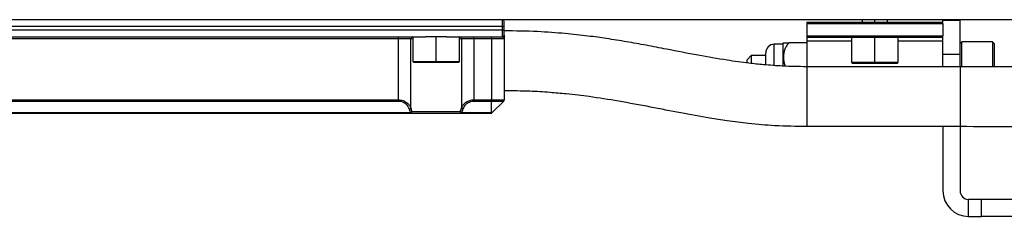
# Model space of a CAD drawing. Header units: millimetres. Extents: x -565 to 1730, y 407 to 731.
# Tile 13 of 26: x 109 to 225, y 545 to 568. Entities that reach past the tile are written whole.
import ezdxf

# ---------------------------------------------------------------- set-up
doc = ezdxf.new("R2010")
doc.units = ezdxf.units.MM

# ---------------------------------------------------------------- blocks, each defined once
blk = doc.blocks.new('Drawing View2')
at = {"color": 7, "linetype": 'Continuous', "lineweight": 25}
for p, q in [((342, 12.52), (-146, 12.52)), ((160.3, 11.72), (35.7, 11.72)), ((160.3, 11.72), (160.3, 12.52)), ((160.3, 11.32), (160.3, 11.72)), ((160.3, 11.72), (160.5, 11.72)), ((160.5, 11.72), (160.5, 12.32)), ((160.5, 11.32), (160.5, 11.72)), ((196, 12.22), (212, 12.22)), ((196, 12.22), (196, 12.02)), ((196, 12.02), (196, 10.62)), ((212, 12.02), (196, 12.02)), ((202.5, 12.52), (202.5, 12.22)), ((204, 12.22), (204, 12.52)), ((205.5, 12.22), (205.5, 12.52)), ((214, 12.42), (212, 12.42)), ((212, 12.22), (212, 12.42)), ((212, 12.02), (212, 12.22)), ((212, 12.02), (212, 10.62)), ((214, 8.48), (214, 12.42)), ((35.7, 11.32), (160.3, 11.32)), ((44.75, 10.52), (151.25, 10.52)), ((148.07, 10.32), (148.07, 10.52)), ((149.75, 10.52), (149.75, 7.62)), ((152.5, 10.52), (151.25, 10.52)), ((152.5, 7.62), (152.5, 10.52)), ((153.75, 10.52), (152.5, 10.52)), ((153.75, 10.52), (160.3, 10.52)), ((155.25, 7.62), (155.25, 10.52)), ((156.93, 10.32), (156.93, 10.52)), ((159, 10.32), (159, 10.52)), ((160.3, 10.52), (160.3, 11.32)), ((160.3, 11.32), (160.5, 11.32)), ((160.5, 10.72), (160.5, 11.32)), ((160.5, 10.72), (160.5, 10.36)), ((196, 10.62), (212, 10.62)), ((196, 10.62), (196, 10.42)), ((212, 10.42), (196, 10.42)), ((196, 10.42), (196, 9.99)), ((201.25, 10.42), (201.25, 7.52)), ((204, 7.52), (204, 10.42)), ((206.75, 7.52), (206.75, 10.42)), ((212, 10.42), (212, 10.62)), ((212, 10.06), (212, 10.42)), ((47.93, 10.32), (148.07, 10.32)), ((148.07, 10.32), (149.52, 10.32)), ((148.07, 3.11), (148.07, 10.32)), ((149.52, 2.16), (149.52, 10.32)), ((149.52, 10.32), (149.75, 10.32)), ((155.25, 10.32), (155.48, 10.32)), ((155.48, 10.32), (156.93, 10.32)), ((155.48, 10.32), (155.48, 2.16)), ((156.93, 10.32), (159, 10.32)), ((156.93, 10.32), (156.93, 3.11)), ((159, 10.32), (160.5, 10.32)), ((159, 10.32), (159, 3.11)), ((160.5, 10.32), (160.5, 3.11)), ((193.2, 9.63), (192.2, 9.63)), ((192.2, 7.16), (192.2, 9.63)), ((193.2, 9.74), (193.2, 7.08)), ((196, 9.82), (193.94, 9.82)), ((196, 9.99), (196, 7)), ((201.25, 9.99), (196, 9.99)), ((212, 9.99), (206.75, 9.99)), ((212, 8.48), (212, 9.99)), ((214.2, 9.92), (214, 9.72)), ((217.8, 9.92), (214.2, 9.92)), ((214.2, 7.01), (214.2, 9.92)), ((218, 9.72), (217.8, 9.92)), ((217.8, 9.92), (217.8, 7)), ((218, 9.72), (218, 7)), ((189.5, 8.32), (189, 7.82)), ((191.2, 8.32), (189.5, 8.32)), ((189.5, 8.32), (189.5, 7.4)), ((191.2, 7.22), (191.2, 8.63)), ((212, 7), (212, 8.48)), ((212, 8.48), (214, 8.48)), ((214, 7.01), (214, 8.48)), ((149.75, 7.62), (149.85, 7.52)), ((149.75, 7.62), (152.5, 7.62)), ((149.85, 7.52), (152.5, 7.52)), ((152.5, 7.62), (152.5, 7.52)), ((152.5, 7.62), (155.25, 7.62)), ((152.5, 7.52), (155.15, 7.52)), ((155.15, 7.52), (155.25, 7.62)), ((189, 7.44), (189, 7.82)), ((214, 7), (196, 7)), ((196, 7), (196, 0)), ((201.25, 7.52), (201.35, 7.42)), ((201.25, 7.52), (204, 7.52)), ((201.35, 7.42), (204, 7.42)), ((204, 7.52), (206.75, 7.52)), ((204, 7.52), (204, 7.42)), ((204, 7.42), (206.65, 7.42)), ((206.65, 7.42), (206.75, 7.52)), ((214, 7), (214, 0)), ((47.93, 3.11), (148.07, 3.11)), ((47.93, 2.96), (148.07, 2.96)), ((148.07, 3.11), (148.07, 2.96)), ((156.93, 3.11), (156.93, 2.96)), ((156.93, 3.11), (159, 3.11)), ((156.93, 2.96), (159, 2.96)), ((159, 3.11), (160.5, 3.11)), ((159, 2.96), (160.44, 2.96)), ((159, 1.58), (159, 2.96)), ((159.06, 1.58), (160.44, 2.96)), ((149.48, 1.58), (46.52, 1.58)), ((149.48, 1.52), (46.52, 1.52)), ((149.48, 1.58), (149.48, 1.52)), ((155.52, 1.52), (149.48, 1.52)), ((149.66, 1.72), (155.34, 1.72)), ((159, 1.58), (155.52, 1.58)), ((155.52, 1.52), (155.52, 1.58)), ((158.92, 1.52), (155.52, 1.52)), ((196, 0), (214, 0)), ((212, 0), (212, -7.58)), ((214, 0), (214, -7.58)), ((215, -10.58), (215, -8.58)), ((216.5, -8.58), (215, -8.58)), ((216.5, -8.58), (216.5, -10.58)), ((229.5, -8.58), (216.5, -8.58)), ((215, -10.58), (216.5, -10.58)), ((229.5, -10.58), (216.5, -10.58))]:
    blk.add_line(p, q, dxfattribs=at)
at = {"color": 7, "linetype": 'Continuous', "lineweight": 25, "flags": 128}
blk.add_lwpolyline([(159, 3.11), (159, 3.09), (159, 3.07), (159, 3.05), (159, 3.03), (159, 3.01), (159, 3), (159, 2.98), (159, 2.96)], dxfattribs=at)
at = {"color": 7, "linetype": 'Continuous', "lineweight": 25}
for centre, radius, start, end in [((160.3, 12.32), 0.2, 0, 90), ((149.71, 10.33), 0.196, 91.1196, 181.0775), ((155.29, 10.33), 0.196, 358.9225, 88.8804), ((160.3, 10.72), 0.2, 270, 0), ((192.2, 8.63), 1, 90, 180), ((195.24, 8.01), 2.67, 137.3407, 139.7604), ((160.3, 3.11), 0.2, 315, 0), ((149.31, 2.24), 0.226, 274.4186, 338.195), ((149.44, 1.83), 0.253, 280.4724, 334.9143), ((149.47, 1.72), 0.192, 272.6617, 2.434), ((155.56, 1.83), 0.253, 205.0828, 259.5262), ((155.53, 1.72), 0.192, 177.5681, 267.3022), ((155.69, 2.24), 0.226, 201.805, 265.5815), ((215, -7.58), 3, 180, 270), ((215, -7.58), 1, 180, 270)]:
    blk.add_arc(centre, radius, start, end, dxfattribs=at)
for points, knots in [([(160.5, 10.32), (160.48, 10.38), (160.46, 10.47), (160.35, 10.51), (160.3, 10.52)], [0, 0, 0, 0, 0.578362, 1, 1, 1, 1]), ([(160.32, 10.46), (160.36, 10.48), (160.4, 10.5), (160.43, 10.54), (160.44, 10.55)], [0, 0, 0, 0, 0.742138, 1, 1, 1, 1]), ([(160.43, 10.57), (160.42, 10.57), (160.41, 10.56), (160.38, 10.53), (160.34, 10.51), (160.33, 10.5)], [0, 0, 0, 0, 0.3871, 0.735153, 1, 1, 1, 1]), ([(160.44, 10.55), (160.44, 10.55), (160.46, 10.57), (160.47, 10.59), (160.49, 10.63), (160.5, 10.67), (160.5, 10.7), (160.5, 10.71), (160.5, 10.72)], [0, 0, 0, 0, 0.028955, 0.215312, 0.393559, 0.577118, 0.776906, 1, 1, 1, 1]), ([(160.48, 10.31), (160.48, 10.36), (160.49, 10.42), (160.49, 10.51), (160.49, 10.56), (160.5, 10.6), (160.5, 10.63), (160.5, 10.64), (160.5, 10.65), (160.5, 10.65)], [0, 0, 0, 0, 0.363001, 0.51821, 0.648329, 0.754495, 0.84305, 0.922401, 1, 1, 1, 1]), ([(196, 7), (195.05, 7.01), (193.35, 7.04), (191.09, 7.21), (189.35, 7.39), (187.94, 7.57), (185.93, 7.87), (183.13, 8.36), (179.99, 8.97), (177.2, 9.51), (174.86, 9.93), (172.59, 10.3), (170.19, 10.63), (167.5, 10.92), (164.22, 11.16), (161.81, 11.2), (160.5, 11.21)], [0, 0, 0, 0, 0.075234, 0.135677, 0.183136, 0.219382, 0.255376, 0.355528, 0.466592, 0.537791, 0.605656, 0.67305, 0.734673, 0.808471, 0.895977, 1, 1, 1, 1]), ([(193.27, 9.82), (193.27, 9.82), (193.22, 9.82), (193.37, 9.82), (193.63, 9.82), (193.84, 9.82), (193.94, 9.82)], [0, 0, 0, 0, 0.000288, 0.516904, 0.762779, 1, 1, 1, 1]), ([(193.94, 9.82), (193.84, 9.71), (193.63, 9.48), (193.35, 8.91), (193.23, 8.13), (193.31, 7.43), (193.48, 7.11), (193.51, 7.06)], [0, 0, 0, 0, 0.149481, 0.304041, 0.628732, 0.953413, 1, 1, 1, 1]), ([(359.5, 4.48), (355.27, 4.49), (347.06, 4.51), (335.07, 4.66), (323.57, 4.85), (313.71, 5.06), (305.24, 5.26), (298.07, 5.44), (290.97, 5.63), (284.25, 5.8), (277.85, 5.97), (271.46, 6.13), (264.81, 6.29), (257.99, 6.45), (251.17, 6.59), (244.11, 6.73), (236.78, 6.84), (230.69, 6.91), (226, 6.95), (222.52, 6.98), (218.49, 7), (215.58, 7), (214, 7)], [0, 0, 0, 0, 0.086961, 0.168772, 0.246671, 0.323764, 0.372348, 0.421684, 0.471856, 0.51916, 0.560697, 0.604218, 0.651139, 0.698097, 0.745053, 0.792007, 0.843654, 0.895994, 0.917285, 0.940102, 0.967599, 1, 1, 1, 1]), ([(160.5, 4.21), (161.5, 4.2), (163.3, 4.18), (165.72, 4.03), (167.62, 3.86), (169.14, 3.69), (171.21, 3.43), (174.05, 2.98), (177.6, 2.31), (181.13, 1.61), (184.13, 1.07), (186.79, 0.66), (189.33, 0.34), (192.44, 0.06), (194.75, 0.02), (196, 0)], [0, 0, 0, 0, 0.079402, 0.143716, 0.195157, 0.234861, 0.270682, 0.369874, 0.481264, 0.588235, 0.688068, 0.746276, 0.816733, 0.900477, 1, 1, 1, 1]), ([(148.07, 3.11), (148.16, 3.1), (148.35, 3.09), (148.65, 3.02), (148.92, 2.89), (149.17, 2.7), (149.39, 2.46), (149.47, 2.27), (149.52, 2.16)], [0, 0, 0, 0, 0.122874, 0.257007, 0.422444, 0.581313, 0.771502, 1, 1, 1, 1]), ([(148.07, 2.96), (148.15, 2.96), (148.32, 2.95), (148.57, 2.88), (148.81, 2.75), (149.03, 2.56), (149.22, 2.32), (149.29, 2.12), (149.32, 2.02)], [0, 0, 0, 0, 0.118801, 0.249484, 0.412948, 0.57232, 0.765551, 1, 1, 1, 1]), ([(155.48, 2.16), (155.55, 2.3), (155.67, 2.57), (156.02, 2.87), (156.38, 3.03), (156.69, 3.1), (156.85, 3.1), (156.93, 3.11)], [0, 0, 0, 0, 0.308356, 0.568414, 0.780671, 0.89133, 1, 1, 1, 1]), ([(155.68, 2.02), (155.74, 2.18), (155.85, 2.46), (156.19, 2.76), (156.56, 2.93), (156.8, 2.95), (156.93, 2.96)], [0, 0, 0, 0, 0.35113, 0.631954, 0.811632, 1, 1, 1, 1]), ([(149.32, 2.02), (149.35, 1.94), (149.39, 1.79), (149.45, 1.65), (149.48, 1.58)], [0, 0, 0, 0, 0.553211, 1, 1, 1, 1]), ([(149.52, 2.16), (149.54, 2.08), (149.58, 1.93), (149.64, 1.79), (149.66, 1.72)], [0, 0, 0, 0, 0.553364, 1, 1, 1, 1]), ([(155.34, 1.72), (155.37, 1.8), (155.42, 1.95), (155.46, 2.09), (155.48, 2.16)], [0, 0, 0, 0, 0.541634, 1, 1, 1, 1]), ([(155.52, 1.58), (155.55, 1.66), (155.61, 1.8), (155.66, 1.95), (155.68, 2.02)], [0, 0, 0, 0, 0.5416, 1, 1, 1, 1]), ([(159, 1.58), (159, 1.57), (158.99, 1.56), (158.98, 1.55), (158.96, 1.53), (158.93, 1.53), (158.92, 1.52)], [0, 0, 0, 0, 0.215116, 0.339897, 0.471047, 1, 1, 1, 1]), ([(158.96, 1.53), (158.96, 1.53), (158.98, 1.54), (159, 1.55), (159.02, 1.56), (159.02, 1.56)], [0, 0, 0, 0, 0.239835, 0.842334, 1, 1, 1, 1]), ([(159.06, 1.58), (159.06, 1.58), (159.06, 1.58), (159.05, 1.58), (159.04, 1.58), (159.03, 1.58), (159.01, 1.58), (159, 1.58), (159, 1.58)], [0, 0, 0, 0, 0.212417, 0.45003, 0.578681, 0.713341, 0.853842, 1, 1, 1, 1]), ([(159.02, 1.56), (159.03, 1.56), (159.04, 1.57), (159.05, 1.58), (159.06, 1.58)], [0, 0, 0, 0, 0.326306, 1, 1, 1, 1]), ([(159.02, 1.55), (159.03, 1.56), (159.04, 1.56), (159.05, 1.57), (159.06, 1.58)], [0, 0, 0, 0, 0.169835, 1, 1, 1, 1]), ([(214, 0), (218.23, -0.01), (226.43, -0.03), (238.41, -0.18), (249.89, -0.38), (259.76, -0.59), (268.23, -0.79), (275.4, -0.97), (282.5, -1.15), (289.2, -1.33), (295.6, -1.5), (301.99, -1.66), (308.65, -1.82), (315.47, -1.98), (322.3, -2.12), (329.36, -2.25), (336.69, -2.36), (342.78, -2.43), (347.48, -2.48), (350.97, -2.5), (355, -2.52), (357.92, -2.52), (359.5, -2.52)], [0, 0, 0, 0, 0.086852, 0.16858, 0.246428, 0.323523, 0.372131, 0.421513, 0.471725, 0.51882, 0.560244, 0.603986, 0.650928, 0.697886, 0.744842, 0.791796, 0.843443, 0.89581, 0.917115, 0.939997, 0.967559, 1, 1, 1, 1])]:
    blk.add_open_spline(points, degree=3, knots=knots, dxfattribs=at)

msp = doc.modelspace()

# ---------------------------------------------------------------- block references
at = {"color": 7, "linetype": 'Continuous', "lineweight": 25}
msp.add_blockref('Drawing View2', (5.54, 555.72), dxfattribs=at)

doc.saveas('drawing.dxf')
